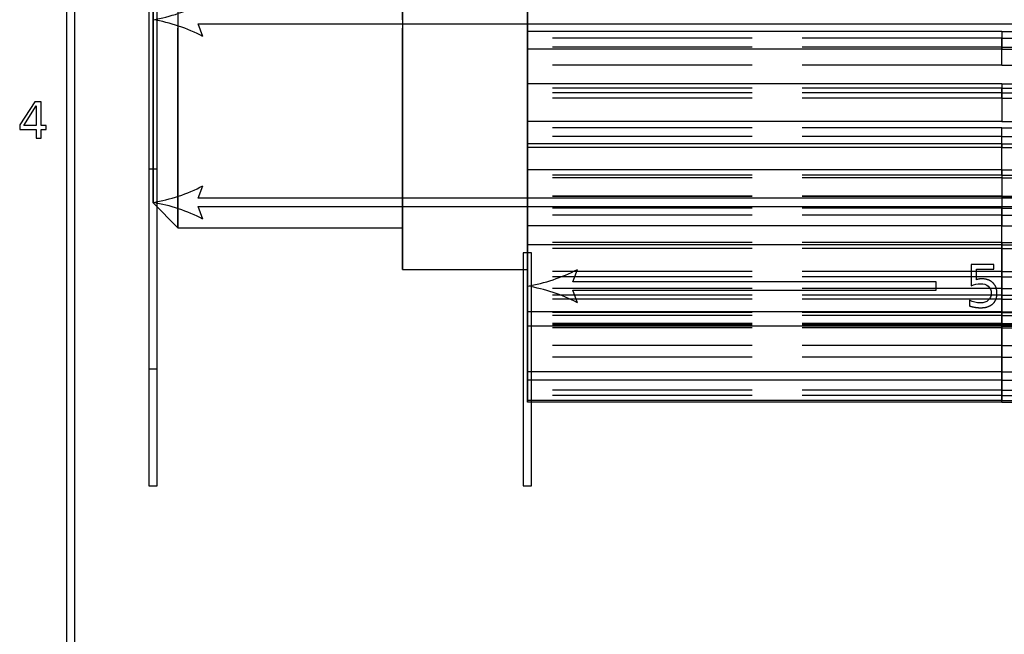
# Model space of a CAD drawing. Header units: millimetres. Extents: x -205 to 205, y -138 to 138.
# Tile 4 of 17: x -205 to -146, y 70 to 107. Entities that reach past the tile are written whole.
import ezdxf

# ---------------------------------------------------------------- set-up
doc = ezdxf.new("R2010")
doc.units = ezdxf.units.MM
doc.linetypes.add('ACAD_ISO02W100', pattern=[15, 12, -3])
doc.layers.add('不可见轮廓', color=7, linetype='ACAD_ISO02W100')
doc.layers.add('可见轮廓', color=7, linetype='Continuous')

msp = doc.modelspace()

# ---------------------------------------------------------------- linework, layer by layer
at = {"layer": '不可见轮廓'}
for p, q in [((-146.047, 105.966), (-174.547, 105.966)), ((-146.047, 105.966), (-117.547, 105.966)), ((-146.047, 105.416), (-174.547, 105.416)), ((-146.047, 105.416), (-117.547, 105.416)), ((-146.047, 104.34), (-174.547, 104.34)), ((-146.047, 104.34), (-117.547, 104.34)), ((-146.047, 102.955), (-174.547, 102.955)), ((-146.047, 102.955), (-117.547, 102.955)), ((-146.047, 102.689), (-174.547, 102.689)), ((-146.047, 102.689), (-117.547, 102.689)), ((-146.047, 100.572), (-174.547, 100.572)), ((-146.047, 100.059), (-174.547, 100.059)), ((-146.047, 100.572), (-117.547, 100.572)), ((-146.047, 100.059), (-117.547, 100.059)), ((-146.047, 97.73), (-174.547, 97.73)), ((-146.047, 97.73), (-117.547, 97.73)), ((-146.047, 97.586), (-174.547, 97.586)), ((-146.047, 97.586), (-117.547, 97.586)), ((-146.047, 96.468), (-174.547, 96.468)), ((-146.047, 96.468), (-117.547, 96.468)), ((-146.047, 95.756), (-174.547, 95.756)), ((-146.047, 95.325), (-174.547, 95.325)), ((-146.047, 95.756), (-117.547, 95.756)), ((-146.047, 95.325), (-117.547, 95.325)), ((-146.047, 93.701), (-174.547, 93.701)), ((-146.047, 93.701), (-117.547, 93.701)), ((-146.047, 93.326), (-174.547, 93.326)), ((-146.047, 93.326), (-117.547, 93.326)), ((-146.047, 91.951), (-174.547, 91.951)), ((-146.047, 91.945), (-174.547, 91.945)), ((-146.047, 91.951), (-117.547, 91.951)), ((-146.047, 91.945), (-117.547, 91.945)), ((-146.047, 91.635), (-174.547, 91.635)), ((-146.047, 91.635), (-117.547, 91.635)), ((-146.047, 90.924), (-174.547, 90.924)), ((-146.047, 90.527), (-174.547, 90.527)), ((-146.047, 90.924), (-117.547, 90.924)), ((-146.047, 90.527), (-117.547, 90.527)), ((-146.047, 90.288), (-174.547, 90.288)), ((-146.047, 90.288), (-117.547, 90.288)), ((-146.047, 89.479), (-174.547, 89.479)), ((-146.047, 89.479), (-117.547, 89.479)), ((-146.047, 89.316), (-174.547, 89.316)), ((-146.047, 88.824), (-174.547, 88.824)), ((-146.047, 89.316), (-117.547, 89.316)), ((-146.047, 88.824), (-117.547, 88.824)), ((-146.047, 88.741), (-174.547, 88.741)), ((-146.047, 88.576), (-174.547, 88.576)), ((-146.047, 88.741), (-117.547, 88.741)), ((-146.047, 88.576), (-117.547, 88.576)), ((-146.047, 87.515), (-174.547, 87.515)), ((-146.047, 87.515), (-117.547, 87.515)), ((-146.047, 86.814), (-174.547, 86.814)), ((-146.047, 86.814), (-117.547, 86.814)), ((-146.047, 84.817), (-174.547, 84.817)), ((-146.047, 84.817), (-117.547, 84.817)), ((-146.047, 84.505), (-174.547, 84.505)), ((-146.047, 84.505), (-117.547, 84.505))]:
    msp.add_line(p, q, dxfattribs=at)
for points, degree in [([(-182.047, 92.074), (-182.047, 92.45), (-182.047, 93.559), (-182.047, 95.346), (-182.047, 97.721), (-182.047, 100.566), (-182.047, 103.736), (-182.047, 107.074), (-182.047, 110.412), (-182.047, 113.582), (-182.047, 116.426), (-182.047, 118.801), (-182.047, 120.588), (-182.047, 121.698), (-182.047, 122.074)], 1), ([(-174.547, 92.074), (-174.547, 92.45), (-174.547, 93.559), (-174.547, 95.346), (-174.547, 97.721), (-174.547, 100.566), (-174.547, 103.736), (-174.547, 107.074), (-174.547, 110.412), (-174.547, 113.582), (-174.547, 116.426), (-174.547, 118.801), (-174.547, 120.588), (-174.547, 121.698), (-174.547, 122.074)], 1), ([(-174.547, 122.074), (-174.547, 121.979), (-174.547, 121.698), (-174.547, 121.232), (-174.547, 120.588), (-174.547, 119.775), (-174.547, 118.801), (-174.547, 117.68), (-174.547, 116.426), (-174.547, 115.054), (-174.547, 113.582), (-174.547, 112.028), (-174.547, 110.412), (-174.547, 108.753), (-174.547, 107.074)], 1), ([(-195.547, 94.574), (-195.547, 94.887), (-195.547, 95.812), (-195.547, 97.301), (-195.547, 99.28), (-195.547, 101.65), (-195.547, 104.292), (-195.547, 107.074), (-195.547, 109.855), (-195.547, 112.497), (-195.547, 114.867), (-195.547, 116.847), (-195.547, 118.336), (-195.547, 119.26), (-195.547, 119.574)], 1), ([(-182.047, 94.574), (-182.047, 94.887), (-182.047, 95.812), (-182.047, 97.301), (-182.047, 99.28), (-182.047, 101.65), (-182.047, 104.292), (-182.047, 107.074), (-182.047, 109.855), (-182.047, 112.497), (-182.047, 114.867), (-182.047, 116.847), (-182.047, 118.336), (-182.047, 119.26), (-182.047, 119.574)], 1), ([(-182.047, 119.574), (-182.047, 119.495), (-182.047, 119.26), (-182.047, 118.872), (-182.047, 118.336), (-182.047, 117.658), (-182.047, 116.847), (-182.047, 115.913), (-182.047, 114.867), (-182.047, 113.724), (-182.047, 112.497), (-182.047, 111.202), (-182.047, 109.855), (-182.047, 108.473), (-182.047, 107.074)], 1), ([(-197.047, 96.074), (-197.047, 96.35), (-197.047, 97.163), (-197.047, 98.474), (-197.047, 100.215), (-197.047, 102.301), (-197.047, 104.626), (-197.047, 107.074), (-197.047, 109.522), (-197.047, 111.847), (-197.047, 113.932), (-197.047, 115.674), (-197.047, 116.984), (-197.047, 117.798), (-197.047, 118.074)], 1), ([(-174.547, 105.966), (-174.547, 108.181)], 1), ([(-182.047, 107.074), (-182.047, 105.674), (-182.047, 104.292), (-182.047, 102.945), (-182.047, 101.65), (-182.047, 100.423), (-182.047, 99.28), (-182.047, 98.235), (-182.047, 97.301), (-182.047, 96.49), (-182.047, 95.812), (-182.047, 95.275), (-182.047, 94.887), (-182.047, 94.652), (-182.047, 94.574)], 1), ([(-174.547, 107.074), (-174.547, 105.394), (-174.547, 103.736), (-174.547, 102.12), (-174.547, 100.566), (-174.547, 99.093), (-174.547, 97.721), (-174.547, 96.467), (-174.547, 95.346), (-174.547, 94.373), (-174.547, 93.559), (-174.547, 92.916), (-174.547, 92.45), (-174.547, 92.168), (-174.547, 92.074)], 1), ([(-174.547, 105.305), (-174.547, 105.305), (-174.547, 105.386), (-174.547, 105.416)], 3), ([(-174.547, 105.416), (-174.547, 105.305)], 1), ([(-146.047, 105.305), (-146.047, 105.305), (-146.047, 105.386), (-146.047, 105.416)], 3), ([(-174.547, 102.955), (-174.547, 103.644), (-174.547, 104.34)], 2), ([(-174.547, 100.572), (-174.547, 101.611), (-174.547, 102.689)], 2), ([(-146.047, 102.352), (-174.547, 102.352)], 1), ([(-146.047, 102.352), (-117.547, 102.352)], 1), ([(-174.547, 100.059), (-174.547, 99.726), (-174.547, 99.399)], 2), ([(-174.547, 96.468), (-174.547, 97.09), (-174.547, 97.73)], 2), ([(-174.547, 95.756), (-174.547, 96.634), (-174.547, 97.586)], 2), ([(-174.547, 96.447), (-174.547, 96.447), (-174.547, 96.468)], 2), ([(-146.047, 96.447), (-174.547, 96.447)], 1), ([(-146.047, 96.447), (-146.047, 96.447), (-146.047, 96.468)], 2), ([(-146.047, 96.447), (-117.547, 96.447)], 1), ([(-174.547, 95.325), (-174.547, 94.468), (-174.547, 93.701)], 2), ([(-174.547, 93.701), (-174.547, 93.545)], 1), ([(-146.047, 93.701), (-146.047, 93.545)], 1), ([(-174.547, 91.945), (-174.547, 92.584), (-174.547, 93.326)], 2), ([(-174.547, 90.924), (-174.547, 91.423), (-174.547, 91.951)], 2), ([(-174.547, 91.635), (-174.547, 91.024), (-174.547, 90.527)], 2), ([(-174.547, 89.479), (-174.547, 89.822), (-174.547, 90.288)], 2), ([(-174.547, 89.316), (-174.547, 89.006), (-174.547, 88.824)], 2), ([(-174.547, 88.576), (-174.547, 88.593), (-174.547, 88.741)], 2), ([(-174.547, 86.814), (-174.547, 87.146), (-174.547, 87.515)], 2), ([(-174.547, 84.505), (-174.547, 84.64), (-174.547, 84.817)], 2)]:
    msp.add_open_spline(points, degree=degree, dxfattribs=at)
for points, degree, knots in [([(-174.547, 104.34), (-174.547, 104.85), (-174.547, 105.298), (-174.547, 105.613), (-174.547, 105.739), (-174.547, 105.851), (-174.547, 105.893), (-174.547, 105.945), (-174.547, 105.935), (-174.547, 105.966)], 3, [0, 0, 0, 0, 2.506042, 2.506042, 2.506042, 3.536421, 3.536421, 3.536421, 4.769968, 4.769968, 4.769968, 4.769968]), ([(-146.047, 104.34), (-146.047, 104.85), (-146.047, 105.298), (-146.047, 105.613), (-146.047, 105.739), (-146.047, 105.851), (-146.047, 105.893), (-146.047, 105.945), (-146.047, 105.935), (-146.047, 105.966)], 3, [0, 0, 0, 0, 2.506042, 2.506042, 2.506042, 3.536421, 3.536421, 3.536421, 4.769968, 4.769968, 4.769968, 4.769968]), ([(-174.547, 102.352), (-174.547, 102.353), (-174.547, 102.428), (-174.547, 102.542), (-174.547, 102.649), (-174.547, 102.786), (-174.547, 102.955)], 3, [0, 0, 0, 0, 0.52134, 0.52134, 0.52134, 1, 1, 1, 1]), ([(-146.047, 102.352), (-146.047, 102.353), (-146.047, 102.428), (-146.047, 102.542), (-146.047, 102.649), (-146.047, 102.786), (-146.047, 102.955)], 3, [0, 0, 0, 0, 0.52134, 0.52134, 0.52134, 1, 1, 1, 1]), ([(-174.547, 102.689), (-174.547, 102.6), (-174.547, 102.467), (-174.547, 102.396), (-174.547, 102.364), (-174.547, 102.349), (-174.547, 102.352)], 3, [0, 0, 0, 0, 1.233547, 1.233547, 1.233547, 1.794477, 1.794477, 1.794477, 1.794477]), ([(-146.047, 102.689), (-146.047, 102.6), (-146.047, 102.467), (-146.047, 102.396), (-146.047, 102.364), (-146.047, 102.349), (-146.047, 102.352)], 3, [0, 0, 0, 0, 1.233547, 1.233547, 1.233547, 1.794477, 1.794477, 1.794477, 1.794477]), ([(-174.547, 97.73), (-174.547, 98.412), (-174.547, 99.051), (-174.547, 99.58), (-174.547, 99.795), (-174.547, 99.999), (-174.547, 100.139), (-174.547, 100.31), (-174.547, 100.424), (-174.547, 100.572)], 3, [0, 0, 0, 0, 2.506042, 2.506042, 2.506042, 3.536421, 3.536421, 3.536421, 4.769968, 4.769968, 4.769968, 4.769968]), ([(-174.547, 99.399), (-174.547, 99.401), (-174.547, 99.429), (-174.547, 99.521), (-174.547, 99.64), (-174.547, 99.883), (-174.547, 100.059)], 3, [0, 0, 0, 0, 0.454671, 0.454671, 0.454671, 1, 1, 1, 1]), ([(-146.047, 97.73), (-146.047, 98.412), (-146.047, 99.051), (-146.047, 99.58), (-146.047, 99.795), (-146.047, 99.999), (-146.047, 100.139), (-146.047, 100.31), (-146.047, 100.424), (-146.047, 100.572)], 3, [0, 0, 0, 0, 2.506042, 2.506042, 2.506042, 3.536421, 3.536421, 3.536421, 4.769968, 4.769968, 4.769968, 4.769968]), ([(-146.047, 99.399), (-146.047, 99.401), (-146.047, 99.429), (-146.047, 99.521), (-146.047, 99.64), (-146.047, 99.883), (-146.047, 100.059)], 3, [0, 0, 0, 0, 0.454671, 0.454671, 0.454671, 1, 1, 1, 1]), ([(-174.547, 97.586), (-174.547, 97.385), (-174.547, 97.14), (-174.547, 96.953), (-174.547, 96.834), (-174.547, 96.755), (-174.547, 96.689), (-174.547, 96.512), (-174.547, 96.449), (-174.547, 96.447)], 3, [0, 0, 0, 0, 1.233547, 1.233547, 1.233547, 2.001485, 2.001485, 2.001485, 4.094401, 4.094401, 4.094401, 4.094401]), ([(-146.047, 97.586), (-146.047, 97.385), (-146.047, 97.14), (-146.047, 96.953), (-146.047, 96.834), (-146.047, 96.755), (-146.047, 96.689), (-146.047, 96.512), (-146.047, 96.449), (-146.047, 96.447)], 3, [0, 0, 0, 0, 1.233547, 1.233547, 1.233547, 2.001485, 2.001485, 2.001485, 4.094401, 4.094401, 4.094401, 4.094401]), ([(-174.547, 91.951), (-174.547, 92.744), (-174.547, 93.517), (-174.547, 94.213), (-174.547, 94.497), (-174.547, 94.775), (-174.547, 95.001), (-174.547, 95.275), (-174.547, 95.504), (-174.547, 95.756)], 3, [0, 0, 0, 0, 2.506042, 2.506042, 2.506042, 3.536421, 3.536421, 3.536421, 4.769968, 4.769968, 4.769968, 4.769968]), ([(-174.547, 93.545), (-174.547, 93.621), (-174.547, 93.778), (-174.547, 94.074), (-174.547, 94.198), (-174.547, 94.339), (-174.547, 94.542), (-174.547, 94.781), (-174.547, 95.074), (-174.547, 95.325)], 3, [0, 0, 0, 0, 2.506042, 2.506042, 2.506042, 3.536421, 3.536421, 3.536421, 4.769968, 4.769968, 4.769968, 4.769968]), ([(-146.047, 91.951), (-146.047, 92.744), (-146.047, 93.517), (-146.047, 94.213), (-146.047, 94.497), (-146.047, 94.775), (-146.047, 95.001), (-146.047, 95.275), (-146.047, 95.504), (-146.047, 95.756)], 3, [0, 0, 0, 0, 2.506042, 2.506042, 2.506042, 3.536421, 3.536421, 3.536421, 4.769968, 4.769968, 4.769968, 4.769968]), ([(-146.047, 93.545), (-146.047, 93.621), (-146.047, 93.778), (-146.047, 94.074), (-146.047, 94.198), (-146.047, 94.339), (-146.047, 94.542), (-146.047, 94.781), (-146.047, 95.074), (-146.047, 95.325)], 3, [0, 0, 0, 0, 2.506042, 2.506042, 2.506042, 3.536421, 3.536421, 3.536421, 4.769968, 4.769968, 4.769968, 4.769968]), ([(-174.547, 93.326), (-174.547, 93.031), (-174.547, 92.696), (-174.547, 92.41), (-174.547, 92.168), (-174.547, 91.981), (-174.547, 91.811), (-174.547, 91.401), (-174.547, 91.122), (-174.547, 90.924)], 3, [0, 0, 0, 0, 1.233547, 1.233547, 1.233547, 2.263927, 2.263927, 2.263927, 4.769968, 4.769968, 4.769968, 4.769968]), ([(-146.047, 93.326), (-146.047, 93.031), (-146.047, 92.696), (-146.047, 92.41), (-146.047, 92.168), (-146.047, 91.981), (-146.047, 91.811), (-146.047, 91.401), (-146.047, 91.122), (-146.047, 90.924)], 3, [0, 0, 0, 0, 1.233547, 1.233547, 1.233547, 2.263927, 2.263927, 2.263927, 4.769968, 4.769968, 4.769968, 4.769968]), ([(-174.547, 87.515), (-174.547, 88.349), (-174.547, 89.187), (-174.547, 89.989), (-174.547, 90.317), (-174.547, 90.644), (-174.547, 90.937), (-174.547, 91.289), (-174.547, 91.611), (-174.547, 91.945)], 3, [0, 0, 0, 0, 2.506042, 2.506042, 2.506042, 3.536421, 3.536421, 3.536421, 4.769968, 4.769968, 4.769968, 4.769968]), ([(-146.047, 87.515), (-146.047, 88.349), (-146.047, 89.187), (-146.047, 89.989), (-146.047, 90.317), (-146.047, 90.644), (-146.047, 90.937), (-146.047, 91.289), (-146.047, 91.611), (-146.047, 91.945)], 3, [0, 0, 0, 0, 2.506042, 2.506042, 2.506042, 3.536421, 3.536421, 3.536421, 4.769968, 4.769968, 4.769968, 4.769968]), ([(-174.547, 88.663), (-174.547, 88.981), (-174.547, 89.375), (-174.547, 89.889), (-174.547, 90.102), (-174.547, 90.33), (-174.547, 90.605), (-174.547, 90.933), (-174.547, 91.302), (-174.547, 91.635)], 3, [0, 0, 0, 0, 2.506042, 2.506042, 2.506042, 3.536421, 3.536421, 3.536421, 4.769968, 4.769968, 4.769968, 4.769968]), ([(-146.047, 88.663), (-146.047, 88.981), (-146.047, 89.375), (-146.047, 89.889), (-146.047, 90.102), (-146.047, 90.33), (-146.047, 90.605), (-146.047, 90.933), (-146.047, 91.302), (-146.047, 91.635)], 3, [0, 0, 0, 0, 2.506042, 2.506042, 2.506042, 3.536421, 3.536421, 3.536421, 4.769968, 4.769968, 4.769968, 4.769968]), ([(-174.547, 90.527), (-174.547, 90.163), (-174.547, 89.804), (-174.547, 89.424), (-174.547, 89.179), (-174.547, 88.925), (-174.547, 88.663)], 3, [0, 0, 0, 0, 1.233547, 1.233547, 1.233547, 2.025559, 2.025559, 2.025559, 2.025559]), ([(-146.047, 90.527), (-146.047, 90.163), (-146.047, 89.804), (-146.047, 89.424), (-146.047, 89.179), (-146.047, 88.925), (-146.047, 88.663)], 3, [0, 0, 0, 0, 1.233547, 1.233547, 1.233547, 2.025559, 2.025559, 2.025559, 2.025559]), ([(-174.547, 90.288), (-174.547, 89.925), (-174.547, 89.53), (-174.547, 89.169), (-174.547, 88.866), (-174.547, 88.601), (-174.547, 88.35), (-174.547, 87.744), (-174.547, 87.243), (-174.547, 86.814)], 3, [0, 0, 0, 0, 1.233547, 1.233547, 1.233547, 2.263927, 2.263927, 2.263927, 4.769968, 4.769968, 4.769968, 4.769968]), ([(-146.047, 90.288), (-146.047, 89.925), (-146.047, 89.53), (-146.047, 89.169), (-146.047, 88.866), (-146.047, 88.601), (-146.047, 88.35), (-146.047, 87.744), (-146.047, 87.243), (-146.047, 86.814)], 3, [0, 0, 0, 0, 1.233547, 1.233547, 1.233547, 2.263927, 2.263927, 2.263927, 4.769968, 4.769968, 4.769968, 4.769968]), ([(-174.547, 84.817), (-174.547, 85.618), (-174.547, 86.447), (-174.547, 87.283), (-174.547, 87.626), (-174.547, 87.972), (-174.547, 88.306), (-174.547, 88.704), (-174.547, 89.095), (-174.547, 89.479)], 3, [0, 0, 0, 0, 2.506042, 2.506042, 2.506042, 3.536421, 3.536421, 3.536421, 4.769968, 4.769968, 4.769968, 4.769968]), ([(-146.047, 84.817), (-146.047, 85.618), (-146.047, 86.447), (-146.047, 87.283), (-146.047, 87.626), (-146.047, 87.972), (-146.047, 88.306), (-146.047, 88.704), (-146.047, 89.095), (-146.047, 89.479)], 3, [0, 0, 0, 0, 2.506042, 2.506042, 2.506042, 3.536421, 3.536421, 3.536421, 4.769968, 4.769968, 4.769968, 4.769968]), ([(-174.547, 85.418), (-174.547, 85.948), (-174.547, 86.545), (-174.547, 87.23), (-174.547, 87.513), (-174.547, 87.808), (-174.547, 88.132), (-174.547, 88.519), (-174.547, 88.931), (-174.547, 89.316)], 3, [0, 0, 0, 0, 2.506042, 2.506042, 2.506042, 3.536421, 3.536421, 3.536421, 4.769968, 4.769968, 4.769968, 4.769968]), ([(-174.547, 88.824), (-174.547, 87.974), (-174.547, 87.098), (-174.547, 86.238), (-174.547, 85.418)], 2, [0, 0, 0, 1.74225, 1.74225, 3.461819, 3.461819, 3.461819]), ([(-146.047, 85.418), (-146.047, 85.948), (-146.047, 86.545), (-146.047, 87.23), (-146.047, 87.513), (-146.047, 87.808), (-146.047, 88.132), (-146.047, 88.519), (-146.047, 88.931), (-146.047, 89.316)], 3, [0, 0, 0, 0, 2.506042, 2.506042, 2.506042, 3.536421, 3.536421, 3.536421, 4.769968, 4.769968, 4.769968, 4.769968]), ([(-146.047, 88.824), (-146.047, 87.974), (-146.047, 87.098), (-146.047, 86.238), (-146.047, 85.418)], 2, [0, 0, 0, 1.74225, 1.74225, 3.461819, 3.461819, 3.461819]), ([(-174.547, 88.741), (-174.547, 88.343), (-174.547, 87.922), (-174.547, 87.519), (-174.547, 87.183), (-174.547, 86.861), (-174.547, 86.554), (-174.547, 85.807), (-174.547, 85.124), (-174.547, 84.505)], 3, [0, 0, 0, 0, 1.233547, 1.233547, 1.233547, 2.263927, 2.263927, 2.263927, 4.769968, 4.769968, 4.769968, 4.769968]), ([(-174.547, 84.096), (-174.547, 84.793), (-174.547, 85.54), (-174.547, 86.335), (-174.547, 86.663), (-174.547, 86.998), (-174.547, 87.342), (-174.547, 87.754), (-174.547, 88.172), (-174.547, 88.576)], 3, [0, 0, 0, 0, 2.506042, 2.506042, 2.506042, 3.536421, 3.536421, 3.536421, 4.769968, 4.769968, 4.769968, 4.769968]), ([(-146.047, 88.741), (-146.047, 88.343), (-146.047, 87.922), (-146.047, 87.519), (-146.047, 87.183), (-146.047, 86.861), (-146.047, 86.554), (-146.047, 85.807), (-146.047, 85.124), (-146.047, 84.505)], 3, [0, 0, 0, 0, 1.233547, 1.233547, 1.233547, 2.263927, 2.263927, 2.263927, 4.769968, 4.769968, 4.769968, 4.769968]), ([(-146.047, 84.096), (-146.047, 84.793), (-146.047, 85.54), (-146.047, 86.335), (-146.047, 86.663), (-146.047, 86.998), (-146.047, 87.342), (-146.047, 87.754), (-146.047, 88.172), (-146.047, 88.576)], 3, [0, 0, 0, 0, 2.506042, 2.506042, 2.506042, 3.536421, 3.536421, 3.536421, 4.769968, 4.769968, 4.769968, 4.769968])]:
    msp.add_open_spline(points, degree=degree, knots=knots, dxfattribs=at)
at = {"layer": '可见轮廓'}
for p, q in [((-202.25, 134.917), (-202.25, -134.917)), ((-201.75, -134.417), (-201.75, 134.417)), ((-197.297, 109.074), (-197.297, 79.074)), ((-196.797, 79.074), (-196.797, 109.074)), ((-194.047, 106.074), (-194.328, 106.824)), ((-194.328, 106.824), (-87.143, 106.824)), ((-146.047, 106.373), (-174.547, 106.373)), ((-146.047, 106.373), (-117.547, 106.373)), ((-146.047, 103.226), (-174.547, 103.226)), ((-146.047, 103.226), (-117.547, 103.226)), ((-204.148, 102.148), (-205.058, 100.763)), ((-204.818, 100.723), (-204.071, 101.891)), ((-203.776, 102.148), (-204.148, 102.148)), ((-204.071, 101.891), (-204.071, 100.723)), ((-203.776, 100.723), (-203.776, 102.148)), ((-205.058, 100.763), (-205.058, 100.477)), ((-204.071, 100.723), (-204.818, 100.723)), ((-203.464, 100.723), (-203.776, 100.723)), ((-203.464, 100.477), (-203.464, 100.723)), ((-146.047, 100.967), (-174.547, 100.967)), ((-146.047, 100.967), (-117.547, 100.967)), ((-205.058, 100.477), (-204.071, 100.477)), ((-204.071, 100.477), (-204.071, 99.961)), ((-203.776, 100.477), (-203.464, 100.477)), ((-203.776, 99.961), (-203.776, 100.477)), ((-204.071, 99.961), (-203.776, 99.961)), ((-146.047, 99.628), (-174.547, 99.628)), ((-146.047, 99.628), (-117.547, 99.628)), ((-197.297, 98.096), (-197.297, 86.096)), ((-196.797, 98.096), (-197.297, 98.096)), ((-196.797, 86.096), (-196.797, 98.096)), ((-146.047, 98.064), (-174.547, 98.064)), ((-146.047, 98.064), (-117.547, 98.064)), ((-194.328, 96.346), (-194.047, 97.096)), ((-197.047, 96.074), (-195.547, 94.574)), ((-87.143, 96.346), (-194.328, 96.346)), ((-194.047, 95.096), (-194.328, 95.846)), ((-194.328, 95.846), (-87.143, 95.846)), ((-146.047, 94.702), (-174.547, 94.702)), ((-146.047, 94.702), (-117.547, 94.702)), ((-195.547, 94.574), (-182.047, 94.574)), ((-146.047, 93.545), (-174.547, 93.545)), ((-146.047, 93.545), (-117.547, 93.545)), ((-174.797, 93.074), (-174.797, 79.074)), ((-174.297, 93.074), (-174.797, 93.074)), ((-174.297, 79.074), (-174.297, 93.074)), ((-147.881, 92.374), (-147.881, 91.093)), ((-146.526, 92.374), (-147.881, 92.374)), ((-146.526, 92.084), (-146.526, 92.374)), ((-182.047, 92.074), (-174.547, 92.074)), ((-171.828, 91.324), (-171.547, 92.074)), ((-147.565, 92.084), (-146.526, 92.084)), ((-147.565, 91.458), (-147.565, 92.084)), ((-149.989, 91.324), (-171.828, 91.324)), ((-149.989, 90.824), (-149.989, 91.324)), ((-171.547, 90.074), (-171.828, 90.824)), ((-171.828, 90.824), (-149.989, 90.824)), ((-147.989, 90.23), (-147.989, 89.883)), ((-146.047, 89.537), (-174.547, 89.537)), ((-146.047, 89.537), (-117.547, 89.537)), ((-146.047, 88.663), (-174.547, 88.663)), ((-146.047, 88.663), (-117.547, 88.663)), ((-197.297, 86.096), (-196.797, 86.096)), ((-146.047, 85.93), (-174.547, 85.93)), ((-146.047, 85.93), (-117.547, 85.93)), ((-146.047, 85.418), (-174.547, 85.418)), ((-146.047, 85.418), (-117.547, 85.418)), ((-146.047, 84.201), (-174.547, 84.201)), ((-146.047, 84.096), (-174.547, 84.096)), ((-146.047, 84.201), (-117.547, 84.201)), ((-146.047, 84.096), (-117.547, 84.096)), ((-197.297, 79.074), (-196.797, 79.074)), ((-174.797, 79.074), (-174.297, 79.074))]:
    msp.add_line(p, q, dxfattribs=at)
for centre, start, end in [((-198.714, 117.074), -80.53768, -62.59242), ((-198.714, 97.074), 62.59242, 80.53768), ((-198.714, 106.096), -80.53768, -62.59242), ((-198.714, 86.096), 62.59242, 80.53768), ((-176.214, 101.074), -80.53768, -62.59242), ((-176.214, 81.074), 62.59242, 80.53768)]:
    msp.add_arc(centre, 10.138, start, end, dxfattribs=at)
for points, degree in [([(-182.047, 122.074), (-182.047, 121.979), (-182.047, 121.698), (-182.047, 121.232), (-182.047, 120.588), (-182.047, 119.775), (-182.047, 118.801), (-182.047, 117.68), (-182.047, 116.426), (-182.047, 115.054), (-182.047, 113.582), (-182.047, 112.028), (-182.047, 110.412), (-182.047, 108.753), (-182.047, 107.074)], 1), ([(-195.547, 119.574), (-195.547, 119.495), (-195.547, 119.26), (-195.547, 118.872), (-195.547, 118.336), (-195.547, 117.658), (-195.547, 116.847), (-195.547, 115.913), (-195.547, 114.867), (-195.547, 113.724), (-195.547, 112.497), (-195.547, 111.202), (-195.547, 109.855), (-195.547, 108.473), (-195.547, 107.074)], 1), ([(-197.047, 118.074), (-197.047, 118.005), (-197.047, 117.798), (-197.047, 117.457), (-197.047, 116.984), (-197.047, 116.388), (-197.047, 115.674), (-197.047, 114.852), (-197.047, 113.932), (-197.047, 112.926), (-197.047, 111.847), (-197.047, 110.707), (-197.047, 109.522), (-197.047, 108.305), (-197.047, 107.074)], 1), ([(-174.547, 107.774), (-174.547, 106.373)], 1), ([(-197.047, 107.074), (-197.047, 105.842), (-197.047, 104.626), (-197.047, 103.441), (-197.047, 102.301), (-197.047, 101.221), (-197.047, 100.215), (-197.047, 99.296), (-197.047, 98.474), (-197.047, 97.76), (-197.047, 97.163), (-197.047, 96.691), (-197.047, 96.35), (-197.047, 96.143), (-197.047, 96.074)], 1), ([(-195.547, 107.074), (-195.547, 105.674), (-195.547, 104.292), (-195.547, 102.945), (-195.547, 101.65), (-195.547, 100.423), (-195.547, 99.28), (-195.547, 98.235), (-195.547, 97.301), (-195.547, 96.49), (-195.547, 95.812), (-195.547, 95.275), (-195.547, 94.887), (-195.547, 94.652), (-195.547, 94.574)], 1), ([(-182.047, 107.074), (-182.047, 105.394), (-182.047, 103.736), (-182.047, 102.12), (-182.047, 100.566), (-182.047, 99.093), (-182.047, 97.721), (-182.047, 96.467), (-182.047, 95.346), (-182.047, 94.373), (-182.047, 93.559), (-182.047, 92.916), (-182.047, 92.45), (-182.047, 92.168), (-182.047, 92.074)], 1), ([(-174.547, 105.305), (-174.547, 104.257), (-174.547, 103.226)], 2), ([(-146.047, 105.305), (-174.547, 105.305)], 1), ([(-146.047, 105.305), (-117.547, 105.305)], 1), ([(-174.547, 100.967), (-174.547, 100.291), (-174.547, 99.628)], 2), ([(-174.547, 99.628), (-174.547, 99.487), (-174.547, 99.4), (-174.547, 99.399)], 3), ([(-174.547, 99.399), (-174.547, 98.718), (-174.547, 98.064)], 2), ([(-146.047, 99.399), (-174.547, 99.399)], 1), ([(-146.047, 99.628), (-146.047, 99.487), (-146.047, 99.4), (-146.047, 99.399)], 3), ([(-146.047, 99.399), (-117.547, 99.399)], 1), ([(-174.547, 94.702), (-174.547, 94.111), (-174.547, 93.545)], 2), ([(-174.547, 89.537), (-174.547, 89.083), (-174.547, 88.663)], 2), ([(-174.547, 88.663), (-174.547, 87.761), (-174.547, 86.835), (-174.547, 85.93)], 3), ([(-146.047, 88.663), (-146.047, 87.761), (-146.047, 86.835), (-146.047, 85.93)], 3), ([(-174.547, 85.93), (-174.547, 85.654), (-174.547, 85.418)], 2), ([(-174.547, 85.418), (-174.547, 84.795), (-174.547, 84.201)], 2), ([(-146.047, 85.418), (-146.047, 84.795), (-146.047, 84.201)], 2), ([(-174.547, 84.201), (-174.547, 84.128), (-174.547, 84.096)], 2)]:
    msp.add_open_spline(points, degree=degree, dxfattribs=at)
for points, degree, knots in [([(-174.547, 106.373), (-174.547, 106.095), (-174.547, 105.859), (-174.547, 105.666), (-174.547, 105.575), (-174.547, 105.498), (-174.547, 105.435), (-174.547, 105.364), (-174.547, 105.305), (-174.547, 105.305)], 3, [0, 0, 0, 0, 1.699499, 1.699499, 1.699499, 2.506042, 2.506042, 2.506042, 3.458465, 3.458465, 3.458465, 3.458465]), ([(-146.047, 106.373), (-146.047, 106.095), (-146.047, 105.859), (-146.047, 105.666), (-146.047, 105.575), (-146.047, 105.498), (-146.047, 105.435), (-146.047, 105.364), (-146.047, 105.305), (-146.047, 105.305)], 3, [0, 0, 0, 0, 1.699499, 1.699499, 1.699499, 2.506042, 2.506042, 2.506042, 3.458465, 3.458465, 3.458465, 3.458465]), ([(-174.547, 103.226), (-174.547, 103.135), (-174.547, 103.083), (-174.547, 102.97), (-174.547, 102.878), (-174.547, 102.718), (-174.547, 102.546), (-174.547, 102.119), (-174.547, 101.569), (-174.547, 100.967)], 3, [0, 0, 0, 0, 1.233547, 1.233547, 1.233547, 2.263927, 2.263927, 2.263927, 4.769968, 4.769968, 4.769968, 4.769968]), ([(-146.047, 103.226), (-146.047, 103.135), (-146.047, 103.083), (-146.047, 102.97), (-146.047, 102.878), (-146.047, 102.718), (-146.047, 102.546), (-146.047, 102.119), (-146.047, 101.569), (-146.047, 100.967)], 3, [0, 0, 0, 0, 1.233547, 1.233547, 1.233547, 2.263927, 2.263927, 2.263927, 4.769968, 4.769968, 4.769968, 4.769968]), ([(-174.547, 98.064), (-174.547, 97.861), (-174.547, 97.687), (-174.547, 97.463), (-174.547, 97.277), (-174.547, 97.034), (-174.547, 96.782), (-174.547, 96.162), (-174.547, 95.448), (-174.547, 94.702)], 3, [0, 0, 0, 0, 1.233547, 1.233547, 1.233547, 2.263927, 2.263927, 2.263927, 4.769968, 4.769968, 4.769968, 4.769968]), ([(-146.047, 98.064), (-146.047, 97.861), (-146.047, 97.687), (-146.047, 97.463), (-146.047, 97.277), (-146.047, 97.034), (-146.047, 96.782), (-146.047, 96.162), (-146.047, 95.448), (-146.047, 94.702)], 3, [0, 0, 0, 0, 1.233547, 1.233547, 1.233547, 2.263927, 2.263927, 2.263927, 4.769968, 4.769968, 4.769968, 4.769968]), ([(-174.547, 93.545), (-174.547, 93.244), (-174.547, 92.954), (-174.547, 92.61), (-174.547, 92.322), (-174.547, 92.009), (-174.547, 91.69), (-174.547, 91.001), (-174.547, 90.273), (-174.547, 89.537)], 3, [0, 0, 0, 0, 0.278414, 0.278414, 0.278414, 0.507683, 0.507683, 0.507683, 1, 1, 1, 1]), ([(-146.047, 93.545), (-146.047, 93.244), (-146.047, 92.954), (-146.047, 92.61), (-146.047, 92.322), (-146.047, 92.009), (-146.047, 91.69), (-146.047, 91.001), (-146.047, 90.273), (-146.047, 89.537)], 3, [0, 0, 0, 0, 0.278414, 0.278414, 0.278414, 0.507683, 0.507683, 0.507683, 1, 1, 1, 1]), ([(-147.989, 89.883), (-147.636, 89.773), (-147.318, 89.773), (-146.851, 89.773), (-146.595, 90.001), (-146.338, 90.23), (-146.338, 90.641), (-146.338, 91.041), (-146.588, 91.275), (-146.837, 91.51), (-147.265, 91.51), (-147.415, 91.51), (-147.565, 91.458)], 2, [0, 0, 0, 2, 2, 4.904255, 4.904255, 7.808511, 7.808511, 10.62841, 10.62841, 13.448309, 13.448309, 14.440914, 14.440914, 14.440914]), ([(-147.881, 91.093), (-147.689, 91.18), (-147.51, 91.219), (-147.324, 91.219), (-147.127, 91.219), (-146.971, 91.167), (-146.856, 91.064), (-146.741, 90.96), (-146.683, 90.819), (-146.683, 90.641), (-146.683, 90.464), (-146.741, 90.323), (-146.856, 90.219), (-146.971, 90.116), (-147.127, 90.064), (-147.324, 90.064), (-147.569, 90.064), (-147.783, 90.118), (-147.989, 90.23)], 3, [0, 0, 0, 0, 2, 2, 2, 4.135802, 4.135802, 4.135802, 6.271605, 6.271605, 6.271605, 8.407407, 8.407407, 8.407407, 10.54321, 10.54321, 10.54321, 13.185185, 13.185185, 13.185185, 13.185185])]:
    msp.add_open_spline(points, degree=degree, knots=knots, dxfattribs=at)

doc.saveas('drawing.dxf')
